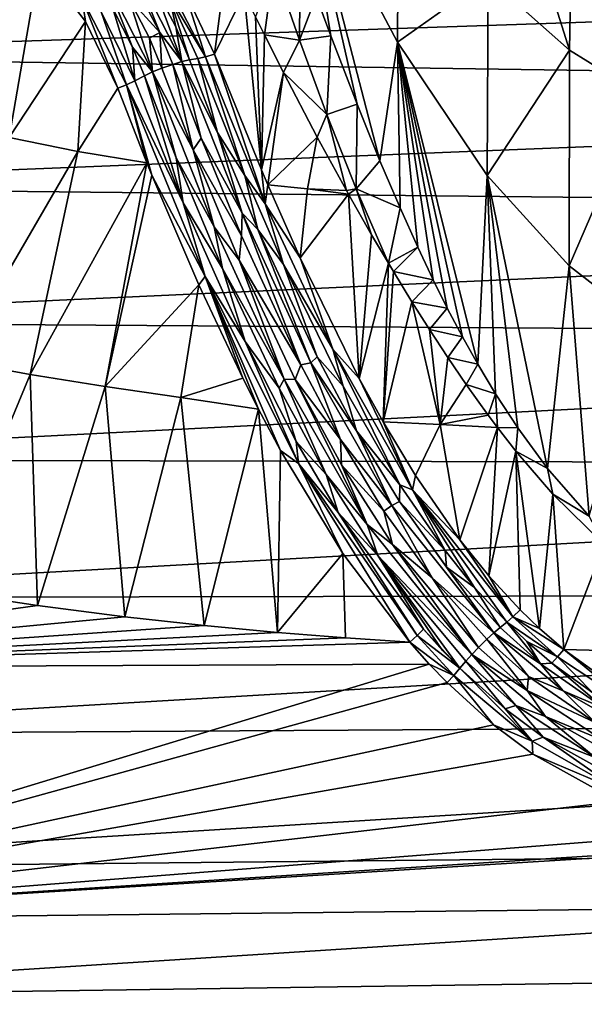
# Model space of a CAD drawing. Header units: millimetres. Extents: x -151 to 151, y -40 to 44.
# Tile 76 of 124: x 113 to 123, y -9 to 9. Entities that reach past the tile are written whole.
import ezdxf

# ---------------------------------------------------------------- set-up
doc = ezdxf.new("R2010")
doc.units = ezdxf.units.MM
doc.header["$LTSCALE"] = 45.597872
for name, color, linetype in [('100', 7, 'CONTINUOUS'), ('110', 7, 'CONTINUOUS'), ('111', 7, 'CONTINUOUS'), ('112', 7, 'CONTINUOUS'), ('129', 7, 'CONTINUOUS'), ('130', 7, 'CONTINUOUS'), ('131', 7, 'CONTINUOUS'), ('142', 7, 'CONTINUOUS'), ('181', 7, 'CONTINUOUS'), ('204', 7, 'CONTINUOUS'), ('205', 7, 'CONTINUOUS'), ('206', 7, 'CONTINUOUS'), ('224', 7, 'CONTINUOUS'), ('225', 7, 'CONTINUOUS'), ('226', 7, 'CONTINUOUS'), ('227', 7, 'CONTINUOUS'), ('27', 7, 'CONTINUOUS'), ('33', 7, 'CONTINUOUS'), ('46', 7, 'CONTINUOUS'), ('73', 7, 'CONTINUOUS'), ('74', 7, 'CONTINUOUS'), ('75', 7, 'CONTINUOUS'), ('76', 7, 'CONTINUOUS'), ('77', 7, 'CONTINUOUS'), ('78', 7, 'CONTINUOUS'), ('98', 7, 'CONTINUOUS'), ('99', 7, 'CONTINUOUS')]:
    doc.layers.add(name, color=color, linetype=linetype)

msp = doc.modelspace()

# ---------------------------------------------------------------- linework, layer by layer
at = {"layer": '100', "color": 7, "linetype": 'CONTINUOUS', "true_color": 0xa2afbf}
for points in [[(115.062, 8.541, 21.608), (114.669, 9.299, 21.781), (114.504, 9.166, 21.731), (115.062, 8.541, 21.608)], [(114.878, 8.436, 21.57), (115.062, 8.541, 21.608), (114.504, 9.166, 21.731), (114.878, 8.436, 21.57)], [(115.1, 7.892, 21.456), (115.062, 8.541, 21.608), (114.878, 8.436, 21.57), (115.1, 7.892, 21.456)], [(115.1, 7.892, 21.456), (115.3, 7.963, 21.483), (115.062, 8.541, 21.608), (115.1, 7.892, 21.456)]]:
    msp.add_3dface(points, dxfattribs=at)
at = {"layer": '110', "color": 7, "linetype": 'CONTINUOUS', "true_color": 0xa2afbf}
for points in [[(121.979, -2.932, 20.337), (121.247, -2.271, 20.447), (121.134, -2.367, 20.345), (121.979, -2.932, 20.337)], [(121.008, -2.486, 20.302), (121.763, -3.163, 20.181), (121.134, -2.367, 20.345), (121.008, -2.486, 20.302)], [(121.979, -2.932, 20.337), (121.134, -2.367, 20.345), (122.393, -3.425, 20.15), (121.979, -2.932, 20.337)], [(121.134, -2.367, 20.345), (121.763, -3.163, 20.181), (122.393, -3.425, 20.15), (121.134, -2.367, 20.345)], [(123.146, -3.743, 20.163), (121.979, -2.932, 20.337), (122.393, -3.425, 20.15), (123.146, -3.743, 20.163)], [(121.763, -3.163, 20.181), (122.971, -3.996, 19.99), (122.393, -3.425, 20.15), (121.763, -3.163, 20.181)], [(123.146, -3.743, 20.163), (122.393, -3.425, 20.15), (123.819, -4.239, 19.944), (123.146, -3.743, 20.163)], [(122.393, -3.425, 20.15), (122.971, -3.996, 19.99), (123.819, -4.239, 19.944), (122.393, -3.425, 20.15)]]:
    msp.add_3dface(points, dxfattribs=at)
at = {"layer": '111', "color": 7, "linetype": 'CONTINUOUS', "true_color": 0xa2afbf}
for points in [[(115.3, 7.963, 21.483), (115.814, 6.622, 21.23), (115.463, 8.016, 21.537), (115.3, 7.963, 21.483)], [(116.115, 6.722, 21.384), (115.602, 8.047, 21.646), (115.463, 8.016, 21.537), (116.115, 6.722, 21.384)], [(116.115, 6.722, 21.384), (115.463, 8.016, 21.537), (116.56, 5.256, 21.06), (116.115, 6.722, 21.384)], [(115.463, 8.016, 21.537), (115.814, 6.622, 21.23), (116.56, 5.256, 21.06), (115.463, 8.016, 21.537)], [(115.814, 6.622, 21.23), (116.546, 4.844, 20.974), (116.56, 5.256, 21.06), (115.814, 6.622, 21.23)], [(116.847, 4.963, 21.116), (116.115, 6.722, 21.384), (116.56, 5.256, 21.06), (116.847, 4.963, 21.116)], [(116.546, 4.844, 20.974), (117.627, 2.505, 20.75), (116.56, 5.256, 21.06), (116.546, 4.844, 20.974)], [(116.847, 4.963, 21.116), (116.56, 5.256, 21.06), (117.807, 2.539, 20.781), (116.847, 4.963, 21.116)], [(116.56, 5.256, 21.06), (117.627, 2.505, 20.75), (117.807, 2.539, 20.781), (116.56, 5.256, 21.06)], [(117.923, 2.648, 20.879), (116.847, 4.963, 21.116), (117.807, 2.539, 20.781), (117.923, 2.648, 20.879)], [(117.627, 2.505, 20.75), (118.347, 1.146, 20.652), (117.807, 2.539, 20.781), (117.627, 2.505, 20.75)], [(118.637, 1.304, 20.777), (117.923, 2.648, 20.879), (117.807, 2.539, 20.781), (118.637, 1.304, 20.777)], [(118.637, 1.304, 20.777), (117.807, 2.539, 20.781), (119.282, -0.056, 20.592), (118.637, 1.304, 20.777)], [(117.807, 2.539, 20.781), (118.347, 1.146, 20.652), (119.282, -0.056, 20.592), (117.807, 2.539, 20.781)], [(119.416, 0.019, 20.684), (118.637, 1.304, 20.777), (119.282, -0.056, 20.592), (119.416, 0.019, 20.684)], [(118.347, 1.146, 20.652), (119.136, -0.155, 20.558), (119.282, -0.056, 20.592), (118.347, 1.146, 20.652)], [(121.134, -2.367, 20.345), (119.416, 0.019, 20.684), (119.282, -0.056, 20.592), (121.134, -2.367, 20.345)], [(120.274, -1.176, 20.58), (119.416, 0.019, 20.684), (121.134, -2.367, 20.345), (120.274, -1.176, 20.58)], [(119.136, -0.155, 20.558), (120.01, -1.369, 20.448), (119.282, -0.056, 20.592), (119.136, -0.155, 20.558)], [(120.01, -1.369, 20.448), (121.134, -2.367, 20.345), (119.282, -0.056, 20.592), (120.01, -1.369, 20.448)], [(121.247, -2.271, 20.447), (120.274, -1.176, 20.58), (121.134, -2.367, 20.345), (121.247, -2.271, 20.447)], [(120.01, -1.369, 20.448), (121.008, -2.486, 20.302), (121.134, -2.367, 20.345), (120.01, -1.369, 20.448)]]:
    msp.add_3dface(points, dxfattribs=at)
at = {"layer": '112', "color": 7, "linetype": 'CONTINUOUS', "true_color": 0xa2afbf}
for points in [[(115.463, 8.016, 21.537), (114.942, 9.425, 21.967), (114.574, 9.76, 21.939), (115.463, 8.016, 21.537)], [(114.669, 9.299, 21.781), (115.062, 8.541, 21.608), (114.574, 9.76, 21.939), (114.669, 9.299, 21.781)], [(115.062, 8.541, 21.608), (115.463, 8.016, 21.537), (114.574, 9.76, 21.939), (115.062, 8.541, 21.608)], [(115.353, 8.642, 21.781), (114.942, 9.425, 21.967), (115.463, 8.016, 21.537), (115.353, 8.642, 21.781)], [(115.602, 8.047, 21.646), (115.353, 8.642, 21.781), (115.463, 8.016, 21.537), (115.602, 8.047, 21.646)], [(115.062, 8.541, 21.608), (115.3, 7.963, 21.483), (115.463, 8.016, 21.537), (115.062, 8.541, 21.608)]]:
    msp.add_3dface(points, dxfattribs=at)
at = {"layer": '129', "color": 7, "linetype": 'CONTINUOUS', "true_color": 0xa2afbf}
for points in [[(121.737, -3.415, 20.141), (120.855, -2.636, 20.288), (120.731, -2.763, 20.309), (121.737, -3.415, 20.141)], [(120.624, -2.882, 20.391), (121.532, -3.688, 20.229), (120.731, -2.763, 20.309), (120.624, -2.882, 20.391)], [(120.731, -2.763, 20.309), (121.532, -3.688, 20.229), (122.072, -3.887, 20.077), (120.731, -2.763, 20.309)], [(121.737, -3.415, 20.141), (120.731, -2.763, 20.309), (122.072, -3.887, 20.077), (121.737, -3.415, 20.141)], [(123.128, -4.323, 19.916), (121.737, -3.415, 20.141), (122.072, -3.887, 20.077), (123.128, -4.323, 19.916)], [(121.532, -3.688, 20.229), (122.971, -4.633, 19.983), (122.072, -3.887, 20.077), (121.532, -3.688, 20.229)], [(122.072, -3.887, 20.077), (122.971, -4.633, 19.983), (123.598, -4.751, 19.836), (122.072, -3.887, 20.077)], [(123.128, -4.323, 19.916), (122.072, -3.887, 20.077), (123.598, -4.751, 19.836), (123.128, -4.323, 19.916)]]:
    msp.add_3dface(points, dxfattribs=at)
at = {"layer": '130', "color": 7, "linetype": 'CONTINUOUS', "true_color": 0xa2afbf}
for points in [[(115.669, 6.41, 21.188), (115.1, 7.892, 21.456), (114.934, 7.824, 21.465), (115.669, 6.41, 21.188)], [(114.785, 7.754, 21.537), (115.36, 6.266, 21.281), (114.934, 7.824, 21.465), (114.785, 7.754, 21.537)], [(114.934, 7.824, 21.465), (115.36, 6.266, 21.281), (116.049, 5.01, 21.022), (114.934, 7.824, 21.465)], [(115.669, 6.41, 21.188), (114.934, 7.824, 21.465), (116.049, 5.01, 21.022), (115.669, 6.41, 21.188)], [(115.36, 6.266, 21.281), (116.204, 4.252, 21.031), (116.049, 5.01, 21.022), (115.36, 6.266, 21.281)], [(116.505, 4.402, 20.923), (115.669, 6.41, 21.188), (116.049, 5.01, 21.022), (116.505, 4.402, 20.923)], [(116.049, 5.01, 21.022), (116.204, 4.252, 21.031), (117.322, 2.242, 20.77), (116.049, 5.01, 21.022)], [(116.505, 4.402, 20.923), (116.049, 5.01, 21.022), (117.322, 2.242, 20.77), (116.505, 4.402, 20.923)], [(117.523, 2.237, 20.734), (116.505, 4.402, 20.923), (117.322, 2.242, 20.77), (117.523, 2.237, 20.734)], [(116.204, 4.252, 21.031), (117.232, 2.077, 20.854), (117.322, 2.242, 20.77), (116.204, 4.252, 21.031)], [(117.232, 2.077, 20.854), (118.086, 0.507, 20.75), (117.322, 2.242, 20.77), (117.232, 2.077, 20.854)], [(117.322, 2.242, 20.77), (118.086, 0.507, 20.75), (118.831, -0.402, 20.586), (117.322, 2.242, 20.77)], [(117.523, 2.237, 20.734), (117.322, 2.242, 20.77), (118.831, -0.402, 20.586), (117.523, 2.237, 20.734)], [(118.367, 0.682, 20.626), (117.523, 2.237, 20.734), (118.831, -0.402, 20.586), (118.367, 0.682, 20.626)], [(119.29, -0.762, 20.516), (118.367, 0.682, 20.626), (118.831, -0.402, 20.586), (119.29, -0.762, 20.516)], [(118.086, 0.507, 20.75), (119.023, -0.96, 20.637), (118.831, -0.402, 20.586), (118.086, 0.507, 20.75)], [(119.023, -0.96, 20.637), (120.731, -2.763, 20.309), (118.831, -0.402, 20.586), (119.023, -0.96, 20.637)], [(120.731, -2.763, 20.309), (119.29, -0.762, 20.516), (118.831, -0.402, 20.586), (120.731, -2.763, 20.309)], [(120.855, -2.636, 20.288), (119.29, -0.762, 20.516), (120.731, -2.763, 20.309), (120.855, -2.636, 20.288)], [(119.023, -0.96, 20.637), (120.624, -2.882, 20.391), (120.731, -2.763, 20.309), (119.023, -0.96, 20.637)]]:
    msp.add_3dface(points, dxfattribs=at)
at = {"layer": '131', "color": 7, "linetype": 'CONTINUOUS', "true_color": 0xa2afbf}
for points in [[(114.212, 8.975, 21.786), (114.571, 8.275, 21.64), (114.092, 9.487, 21.818), (114.212, 8.975, 21.786)], [(114.571, 8.275, 21.64), (114.934, 7.824, 21.465), (114.092, 9.487, 21.818), (114.571, 8.275, 21.64)], [(114.934, 7.824, 21.465), (114.504, 9.166, 21.731), (114.092, 9.487, 21.818), (114.934, 7.824, 21.465)], [(114.878, 8.436, 21.57), (114.504, 9.166, 21.731), (114.934, 7.824, 21.465), (114.878, 8.436, 21.57)], [(115.1, 7.892, 21.456), (114.878, 8.436, 21.57), (114.934, 7.824, 21.465), (115.1, 7.892, 21.456)], [(114.571, 8.275, 21.64), (114.785, 7.754, 21.537), (114.934, 7.824, 21.465), (114.571, 8.275, 21.64)]]:
    msp.add_3dface(points, dxfattribs=at)
at = {"layer": '142', "color": 7, "linetype": 'CONTINUOUS', "true_color": 0xa2afbf}
for points in [[(121.827, -4.339, 20.334), (120.516, -3.011, 20.52), (120.405, -3.141, 20.605), (121.827, -4.339, 20.334)], [(121.338, -3.751, 20.368), (120.516, -3.011, 20.52), (121.827, -4.339, 20.334), (121.338, -3.751, 20.368)], [(120.282, -3.271, 20.621), (121.127, -4.037, 20.455), (120.405, -3.141, 20.605), (120.282, -3.271, 20.621)], [(120.405, -3.141, 20.605), (121.127, -4.037, 20.455), (121.827, -4.339, 20.334), (120.405, -3.141, 20.605)], [(122.029, -4.265, 20.241), (121.338, -3.751, 20.368), (121.827, -4.339, 20.334), (122.029, -4.265, 20.241)], [(121.127, -4.037, 20.455), (121.839, -4.571, 20.317), (121.827, -4.339, 20.334), (121.127, -4.037, 20.455)], [(122.029, -4.265, 20.241), (121.827, -4.339, 20.334), (123.44, -5.252, 20.059), (122.029, -4.265, 20.241)], [(123.526, -5.093, 19.992), (122.029, -4.265, 20.241), (123.44, -5.252, 20.059), (123.526, -5.093, 19.992)], [(121.827, -4.339, 20.334), (121.839, -4.571, 20.317), (123.44, -5.252, 20.059), (121.827, -4.339, 20.334)], [(121.839, -4.571, 20.317), (123.389, -5.433, 20.047), (123.44, -5.252, 20.059), (121.839, -4.571, 20.317)]]:
    msp.add_3dface(points, dxfattribs=at)
at = {"layer": '181', "color": 7, "linetype": 'CONTINUOUS', "true_color": 0xa2afbf}
for points in [[(117.604, 8.4, 22.028), (117.615, 10.002, 22.064), (117.137, 9.746, 22.352), (117.604, 8.4, 22.028)], [(117.903, 9.205, 21.891), (117.615, 10.002, 22.064), (117.604, 8.4, 22.028), (117.903, 9.205, 21.891)], [(116.805, 8.825, 22.209), (116.966, 8.498, 22.123), (117.137, 9.746, 22.352), (116.805, 8.825, 22.209)], [(116.966, 8.498, 22.123), (117.604, 8.4, 22.028), (117.137, 9.746, 22.352), (116.966, 8.498, 22.123)], [(118.17, 8.484, 21.751), (117.903, 9.205, 21.891), (117.604, 8.4, 22.028), (118.17, 8.484, 21.751)], [(116.966, 8.498, 22.123), (117.31, 7.815, 21.954), (117.604, 8.4, 22.028), (116.966, 8.498, 22.123)], [(118.099, 7.05, 21.75), (118.17, 8.484, 21.751), (117.604, 8.4, 22.028), (118.099, 7.05, 21.75)], [(118.648, 7.239, 21.543), (118.17, 8.484, 21.751), (118.099, 7.05, 21.75), (118.648, 7.239, 21.543)], [(117.31, 7.815, 21.954), (118.099, 7.05, 21.75), (117.604, 8.4, 22.028), (117.31, 7.815, 21.954)], [(117.31, 7.815, 21.954), (117.924, 6.638, 21.697), (118.099, 7.05, 21.75), (117.31, 7.815, 21.954)], [(118.631, 5.701, 21.514), (118.648, 7.239, 21.543), (118.099, 7.05, 21.75), (118.631, 5.701, 21.514)], [(119.064, 6.209, 21.4), (118.648, 7.239, 21.543), (118.631, 5.701, 21.514), (119.064, 6.209, 21.4)], [(117.924, 6.638, 21.697), (118.455, 5.668, 21.517), (118.099, 7.05, 21.75), (117.924, 6.638, 21.697)], [(118.455, 5.668, 21.517), (118.631, 5.701, 21.514), (118.099, 7.05, 21.75), (118.455, 5.668, 21.517)], [(119.429, 5.355, 21.297), (119.064, 6.209, 21.4), (118.631, 5.701, 21.514), (119.429, 5.355, 21.297)], [(118.455, 5.668, 21.517), (118.492, 5.601, 21.505), (118.631, 5.701, 21.514), (118.455, 5.668, 21.517)], [(118.492, 5.601, 21.505), (118.913, 4.866, 21.388), (118.631, 5.701, 21.514), (118.492, 5.601, 21.505)], [(118.913, 4.866, 21.388), (119.218, 4.349, 21.314), (118.631, 5.701, 21.514), (118.913, 4.866, 21.388)], [(119.218, 4.349, 21.314), (119.429, 5.355, 21.297), (118.631, 5.701, 21.514), (119.218, 4.349, 21.314)], [(119.218, 4.349, 21.314), (119.75, 4.639, 21.223), (119.429, 5.355, 21.297), (119.218, 4.349, 21.314)], [(119.218, 4.349, 21.314), (119.309, 4.197, 21.293), (119.75, 4.639, 21.223), (119.218, 4.349, 21.314)], [(119.309, 4.197, 21.293), (120.029, 4.05, 21.167), (119.75, 4.639, 21.223), (119.309, 4.197, 21.293)], [(119.309, 4.197, 21.293), (119.646, 3.647, 21.224), (120.029, 4.05, 21.167), (119.309, 4.197, 21.293)], [(119.646, 3.647, 21.224), (120.287, 3.532, 21.122), (120.029, 4.05, 21.167), (119.646, 3.647, 21.224)], [(119.646, 3.647, 21.224), (119.964, 3.144, 21.166), (120.287, 3.532, 21.122), (119.646, 3.647, 21.224)], [(119.964, 3.144, 21.166), (120.562, 3.013, 21.079), (120.287, 3.532, 21.122), (119.964, 3.144, 21.166)], [(119.964, 3.144, 21.166), (120.298, 2.635, 21.112), (120.562, 3.013, 21.079), (119.964, 3.144, 21.166)], [(120.298, 2.635, 21.112), (120.842, 2.513, 21.04), (120.562, 3.013, 21.079), (120.298, 2.635, 21.112)], [(120.298, 2.635, 21.112), (120.633, 2.143, 21.063), (120.842, 2.513, 21.04), (120.298, 2.635, 21.112)], [(120.633, 2.143, 21.063), (121.163, 1.978, 20.999), (120.842, 2.513, 21.04), (120.633, 2.143, 21.063)], [(120.633, 2.143, 21.063), (121.031, 1.589, 21.011), (121.163, 1.978, 20.999), (120.633, 2.143, 21.063)], [(121.031, 1.589, 21.011), (121.201, 1.361, 20.99), (121.163, 1.978, 20.999), (121.031, 1.589, 21.011)], [(121.201, 1.361, 20.99), (121.569, 1.357, 20.952), (121.163, 1.978, 20.999), (121.201, 1.361, 20.99)], [(121.201, 1.361, 20.99), (121.535, 0.934, 20.952), (121.569, 1.357, 20.952), (121.201, 1.361, 20.99)], [(121.535, 0.934, 20.952), (122.11, 0.619, 20.895), (121.569, 1.357, 20.952), (121.535, 0.934, 20.952)], [(121.535, 0.934, 20.952), (122.206, 0.149, 20.881), (122.11, 0.619, 20.895), (121.535, 0.934, 20.952)], [(122.206, 0.149, 20.881), (122.867, -0.245, 20.82), (122.11, 0.619, 20.895), (122.206, 0.149, 20.881)], [(122.206, 0.149, 20.881), (123.14, -0.764, 20.789), (122.867, -0.245, 20.82), (122.206, 0.149, 20.881)]]:
    msp.add_3dface(points, dxfattribs=at)
at = {"layer": '204', "color": 7, "linetype": 'CONTINUOUS', "true_color": 0xa2afbf}
for points in [[(120.516, -3.011, 20.52), (119.853, -2.303, 20.637), (119.739, -2.417, 20.724), (120.516, -3.011, 20.52)], [(120.516, -3.011, 20.52), (120.2, -2.687, 20.577), (119.853, -2.303, 20.637), (120.516, -3.011, 20.52)], [(119.604, -2.539, 20.748), (120.405, -3.141, 20.605), (119.739, -2.417, 20.724), (119.604, -2.539, 20.748)], [(120.405, -3.141, 20.605), (120.516, -3.011, 20.52), (119.739, -2.417, 20.724), (120.405, -3.141, 20.605)], [(119.604, -2.539, 20.748), (119.959, -2.936, 20.683), (120.405, -3.141, 20.605), (119.604, -2.539, 20.748)], [(119.959, -2.936, 20.683), (120.282, -3.271, 20.621), (120.405, -3.141, 20.605), (119.959, -2.936, 20.683)]]:
    msp.add_3dface(points, dxfattribs=at)
at = {"layer": '205', "color": 7, "linetype": 'CONTINUOUS', "true_color": 0xa2afbf}
for points in [[(114.299, 7.532, 21.747), (114.83, 6.175, 21.531), (114.459, 7.592, 21.738), (114.299, 7.532, 21.747)], [(115.491, 5.445, 21.319), (114.612, 7.661, 21.665), (114.459, 7.592, 21.738), (115.491, 5.445, 21.319)], [(114.83, 6.175, 21.531), (114.92, 5.952, 21.5), (114.459, 7.592, 21.738), (114.83, 6.175, 21.531)], [(114.459, 7.592, 21.738), (114.92, 5.952, 21.5), (115.891, 4.107, 21.265), (114.459, 7.592, 21.738)], [(115.891, 4.107, 21.265), (115.491, 5.445, 21.319), (114.459, 7.592, 21.738), (115.891, 4.107, 21.265)], [(114.92, 5.952, 21.5), (115.774, 3.954, 21.28), (115.891, 4.107, 21.265), (114.92, 5.952, 21.5)], [(116.615, 2.924, 21.071), (115.491, 5.445, 21.319), (115.891, 4.107, 21.265), (116.615, 2.924, 21.071)], [(115.774, 3.954, 21.28), (116.574, 2.259, 21.153), (115.891, 4.107, 21.265), (115.774, 3.954, 21.28)], [(116.574, 2.259, 21.153), (116.858, 1.698, 21.117), (115.891, 4.107, 21.265), (116.574, 2.259, 21.153)], [(116.858, 1.698, 21.117), (117.259, 0.947, 21.07), (115.891, 4.107, 21.265), (116.858, 1.698, 21.117)], [(115.891, 4.107, 21.265), (117.259, 0.947, 21.07), (117.586, 0.711, 21.02), (115.891, 4.107, 21.265)], [(116.615, 2.924, 21.071), (115.891, 4.107, 21.265), (117.586, 0.711, 21.02), (116.615, 2.924, 21.071)], [(117.544, 1.11, 20.947), (116.615, 2.924, 21.071), (117.586, 0.711, 21.02), (117.544, 1.11, 20.947)], [(118.304, -0.184, 20.859), (117.544, 1.11, 20.947), (117.586, 0.711, 21.02), (118.304, -0.184, 20.859)], [(117.259, 0.947, 21.07), (118.389, -0.925, 20.936), (117.586, 0.711, 21.02), (117.259, 0.947, 21.07)], [(118.389, -0.925, 20.936), (119.604, -2.539, 20.748), (117.586, 0.711, 21.02), (118.389, -0.925, 20.936)], [(119.604, -2.539, 20.748), (119.739, -2.417, 20.724), (117.586, 0.711, 21.02), (119.604, -2.539, 20.748)], [(119.739, -2.417, 20.724), (118.304, -0.184, 20.859), (117.586, 0.711, 21.02), (119.739, -2.417, 20.724)], [(119.853, -2.303, 20.637), (118.304, -0.184, 20.859), (119.739, -2.417, 20.724), (119.853, -2.303, 20.637)]]:
    msp.add_3dface(points, dxfattribs=at)
at = {"layer": '206', "color": 7, "linetype": 'CONTINUOUS', "true_color": 0xa2afbf}
for points in [[(112.878, 9.834, 22.18), (113.713, 8.74, 21.975), (113.652, 9.161, 22.042), (112.878, 9.834, 22.18)], [(113.713, 8.74, 21.975), (114.299, 7.532, 21.747), (113.652, 9.161, 22.042), (113.713, 8.74, 21.975)], [(114.299, 7.532, 21.747), (114.459, 7.592, 21.738), (113.652, 9.161, 22.042), (114.299, 7.532, 21.747)], [(114.459, 7.592, 21.738), (114.001, 8.92, 21.918), (113.652, 9.161, 22.042), (114.459, 7.592, 21.738)], [(114.612, 7.661, 21.665), (114.001, 8.92, 21.918), (114.459, 7.592, 21.738), (114.612, 7.661, 21.665)]]:
    msp.add_3dface(points, dxfattribs=at)
at = {"layer": '224', "color": 7, "linetype": 'CONTINUOUS', "true_color": 0xa2afbf}
for points in [[(115.509, 9.318, 22.27), (114.972, 9.883, 22.369), (115.897, 8.097, 21.926), (115.509, 9.318, 22.27)], [(114.972, 9.883, 22.369), (115.233, 9.211, 22.092), (115.897, 8.097, 21.926), (114.972, 9.883, 22.369)], [(116.059, 8.145, 21.98), (115.509, 9.318, 22.27), (115.897, 8.097, 21.926), (116.059, 8.145, 21.98)], [(115.233, 9.211, 22.092), (115.758, 8.07, 21.819), (115.897, 8.097, 21.926), (115.233, 9.211, 22.092)]]:
    msp.add_3dface(points, dxfattribs=at)
at = {"layer": '225', "color": 7, "linetype": 'CONTINUOUS', "true_color": 0xa2afbf}
for points in [[(115.758, 8.07, 21.819), (116.609, 5.946, 21.415), (115.897, 8.097, 21.926), (115.758, 8.07, 21.819)], [(116.059, 8.145, 21.98), (115.897, 8.097, 21.926), (116.98, 5.426, 21.427), (116.059, 8.145, 21.98)], [(115.897, 8.097, 21.926), (116.609, 5.946, 21.415), (116.98, 5.426, 21.427), (115.897, 8.097, 21.926)], [(116.909, 6.044, 21.561), (116.059, 8.145, 21.98), (116.98, 5.426, 21.427), (116.909, 6.044, 21.561)], [(116.609, 5.946, 21.415), (117.313, 4.328, 21.195), (116.98, 5.426, 21.427), (116.609, 5.946, 21.415)], [(117.024, 5.775, 21.517), (116.909, 6.044, 21.561), (116.98, 5.426, 21.427), (117.024, 5.775, 21.517)], [(117.612, 4.444, 21.331), (117.024, 5.775, 21.517), (116.98, 5.426, 21.427), (117.612, 4.444, 21.331)], [(118.21, 2.784, 21.128), (117.612, 4.444, 21.331), (116.98, 5.426, 21.427), (118.21, 2.784, 21.128)], [(117.313, 4.328, 21.195), (118.21, 2.784, 21.128), (116.98, 5.426, 21.427), (117.313, 4.328, 21.195)], [(117.313, 4.328, 21.195), (118.393, 2.113, 20.987), (118.21, 2.784, 21.128), (117.313, 4.328, 21.195)], [(118.686, 2.256, 21.114), (117.612, 4.444, 21.331), (118.21, 2.784, 21.128), (118.686, 2.256, 21.114)], [(119.657, 0.233, 20.931), (118.686, 2.256, 21.114), (118.21, 2.784, 21.128), (119.657, 0.233, 20.931)], [(118.393, 2.113, 20.987), (119.425, 0.321, 20.853), (118.21, 2.784, 21.128), (118.393, 2.113, 20.987)], [(119.425, 0.321, 20.853), (119.657, 0.233, 20.931), (118.21, 2.784, 21.128), (119.425, 0.321, 20.853)], [(119.12, 1.467, 21.052), (118.686, 2.256, 21.114), (119.657, 0.233, 20.931), (119.12, 1.467, 21.052)], [(119.707, 0.49, 20.978), (119.12, 1.467, 21.052), (119.657, 0.233, 20.931), (119.707, 0.49, 20.978)], [(120.516, -0.679, 20.882), (119.707, 0.49, 20.978), (119.657, 0.233, 20.931), (120.516, -0.679, 20.882)], [(119.425, 0.321, 20.853), (120.247, -0.872, 20.752), (119.657, 0.233, 20.931), (119.425, 0.321, 20.853)], [(121.48, -2.075, 20.7), (120.516, -0.679, 20.882), (119.657, 0.233, 20.931), (121.48, -2.075, 20.7)], [(120.784, -1.543, 20.68), (121.366, -2.176, 20.597), (119.657, 0.233, 20.931), (120.784, -1.543, 20.68)], [(121.366, -2.176, 20.597), (121.48, -2.075, 20.7), (119.657, 0.233, 20.931), (121.366, -2.176, 20.597)], [(120.247, -0.872, 20.752), (120.784, -1.543, 20.68), (119.657, 0.233, 20.931), (120.247, -0.872, 20.752)], [(121.042, -1.335, 20.817), (120.516, -0.679, 20.882), (121.48, -2.075, 20.7), (121.042, -1.335, 20.817)], [(121.609, -1.951, 20.742), (121.042, -1.335, 20.817), (121.48, -2.075, 20.7), (121.609, -1.951, 20.742)]]:
    msp.add_3dface(points, dxfattribs=at)
at = {"layer": '226', "color": 7, "linetype": 'CONTINUOUS', "true_color": 0xa2afbf}
for points in [[(121.965, -2.292, 20.694), (121.609, -1.951, 20.742), (121.48, -2.075, 20.7), (121.965, -2.292, 20.694)], [(121.48, -2.075, 20.7), (121.366, -2.176, 20.597), (122.288, -2.807, 20.584), (121.48, -2.075, 20.7)], [(122.403, -2.669, 20.633), (121.965, -2.292, 20.694), (121.48, -2.075, 20.7), (122.403, -2.669, 20.633)], [(122.403, -2.669, 20.633), (121.48, -2.075, 20.7), (122.288, -2.807, 20.584), (122.403, -2.669, 20.633)], [(121.366, -2.176, 20.597), (121.733, -2.528, 20.542), (122.288, -2.807, 20.584), (121.366, -2.176, 20.597)], [(121.733, -2.528, 20.542), (122.186, -2.917, 20.474), (122.288, -2.807, 20.584), (121.733, -2.528, 20.542)]]:
    msp.add_3dface(points, dxfattribs=at)
at = {"layer": '227', "color": 7, "linetype": 'CONTINUOUS', "true_color": 0xa2afbf}
for points in [[(122.403, -2.669, 20.633), (122.288, -2.807, 20.584), (123.718, -3.747, 20.382), (122.403, -2.669, 20.633)], [(123.123, -3.193, 20.533), (122.403, -2.669, 20.633), (123.718, -3.747, 20.382), (123.123, -3.193, 20.533)], [(122.186, -2.917, 20.474), (122.933, -3.457, 20.362), (122.288, -2.807, 20.584), (122.186, -2.917, 20.474)], [(122.288, -2.807, 20.584), (122.933, -3.457, 20.362), (123.718, -3.747, 20.382), (122.288, -2.807, 20.584)]]:
    msp.add_3dface(points, dxfattribs=at)
at = {"layer": '27', "color": 7, "linetype": 'CONTINUOUS', "true_color": 0xa2afbf}
for points in [[(104.65, 10.384, -18.74), (148.132, 9.588, -17.446), (104.65, 8.117, -19.828), (104.65, 10.384, -18.74)], [(148.132, 9.588, -17.446), (148.132, 7.483, -18.446), (104.65, 8.117, -19.828), (148.132, 9.588, -17.446)], [(104.65, 8.117, -19.828), (148.132, 7.483, -18.446), (104.65, 5.739, -20.642), (104.65, 8.117, -19.828)], [(148.132, 7.483, -18.446), (148.132, 5.276, -19.195), (104.65, 5.739, -20.642), (148.132, 7.483, -18.446)], [(104.65, 5.739, -20.642), (148.132, 5.276, -19.195), (104.65, 3.282, -21.172), (104.65, 5.739, -20.642)], [(148.132, 5.276, -19.195), (148.132, 2.997, -19.68), (104.65, 3.282, -21.172), (148.132, 5.276, -19.195)], [(104.65, 3.282, -21.172), (148.132, 2.997, -19.68), (104.65, 0.779, -21.411), (104.65, 3.282, -21.172)], [(148.132, 2.997, -19.68), (148.132, 0.678, -19.895), (104.65, 0.779, -21.411), (148.132, 2.997, -19.68)], [(104.65, 0.779, -21.411), (148.132, 0.678, -19.895), (104.65, -1.734, -21.355), (104.65, 0.779, -21.411)], [(148.132, 0.678, -19.895), (148.132, -1.651, -19.838), (104.65, -1.734, -21.355), (148.132, 0.678, -19.895)], [(112.841, -1.872, 21.056), (111.075, -1.602, 21.14), (104.65, -3.006, 21.213), (112.841, -1.872, 21.056)], [(148.132, -1.651, -19.838), (148.132, -3.958, -19.509), (104.65, -4.223, -21.005), (148.132, -1.651, -19.838)], [(104.65, -1.734, -21.355), (148.132, -1.651, -19.838), (104.65, -4.223, -21.005), (104.65, -1.734, -21.355)], [(114.427, -2.077, 20.981), (112.841, -1.872, 21.056), (104.65, -3.006, 21.213), (114.427, -2.077, 20.981)], [(115.871, -2.237, 20.914), (114.427, -2.077, 20.981), (104.65, -3.006, 21.213), (115.871, -2.237, 20.914)], [(117.2, -2.362, 20.853), (115.871, -2.237, 20.914), (104.65, -3.006, 21.213), (117.2, -2.362, 20.853)], [(118.439, -2.461, 20.798), (117.2, -2.362, 20.853), (104.65, -3.006, 21.213), (118.439, -2.461, 20.798)], [(119.604, -2.539, 20.748), (118.439, -2.461, 20.798), (104.65, -3.006, 21.213), (119.604, -2.539, 20.748)], [(119.959, -2.936, 20.683), (119.604, -2.539, 20.748), (104.65, -3.006, 21.213), (119.959, -2.936, 20.683)], [(122.403, -2.669, 20.633), (123.123, -3.193, 20.533), (123.785, -2.705, 20.58), (122.403, -2.669, 20.633)], [(120.282, -3.271, 20.621), (119.959, -2.936, 20.683), (104.65, -7.594, 20.034), (120.282, -3.271, 20.621)], [(104.65, -7.594, 20.034), (119.959, -2.936, 20.683), (104.65, -3.006, 21.213), (104.65, -7.594, 20.034)], [(121.127, -4.037, 20.455), (120.282, -3.271, 20.621), (104.65, -7.594, 20.034), (121.127, -4.037, 20.455)], [(148.132, -3.958, -19.509), (148.132, -6.209, -18.913), (104.65, -6.654, -20.365), (148.132, -3.958, -19.509)], [(104.65, -4.223, -21.005), (148.132, -3.958, -19.509), (104.65, -6.654, -20.365), (104.65, -4.223, -21.005)], [(121.839, -4.571, 20.317), (121.127, -4.037, 20.455), (104.65, -7.594, 20.034), (121.839, -4.571, 20.317)], [(123.389, -5.433, 20.047), (121.839, -4.571, 20.317), (104.65, -7.594, 20.034), (123.389, -5.433, 20.047)], [(148.132, -4.9, 19.294), (127.068, -6.156, 19.703), (104.65, -7.594, 20.034), (148.132, -4.9, 19.294)], [(148.132, -7.121, 18.589), (148.132, -4.9, 19.294), (104.65, -7.594, 20.034), (148.132, -7.121, 18.589)], [(125.139, -5.989, 19.825), (123.389, -5.433, 20.047), (104.65, -7.594, 20.034), (125.139, -5.989, 19.825)], [(127.068, -6.156, 19.703), (125.139, -5.989, 19.825), (104.65, -7.594, 20.034), (127.068, -6.156, 19.703)], [(148.132, -6.209, -18.913), (148.132, -8.376, -18.059), (104.65, -8.994, -19.446), (148.132, -6.209, -18.913)], [(104.65, -6.654, -20.365), (148.132, -6.209, -18.913), (104.65, -8.994, -19.446), (104.65, -6.654, -20.365)], [(148.132, -9.244, 17.63), (148.132, -7.121, 18.589), (104.65, -11.811, 17.876), (148.132, -9.244, 17.63)], [(104.65, -11.811, 17.876), (148.132, -7.121, 18.589), (104.65, -7.594, 20.034), (104.65, -11.811, 17.876)], [(148.132, -8.376, -18.059), (148.132, -10.428, -16.957), (104.65, -11.21, -18.259), (148.132, -8.376, -18.059)], [(104.65, -8.994, -19.446), (148.132, -8.376, -18.059), (104.65, -11.21, -18.259), (104.65, -8.994, -19.446)]]:
    msp.add_3dface(points, dxfattribs=at)
at = {"layer": '33', "color": 7, "linetype": 'CONTINUOUS', "true_color": 0xa2afbf}
for points in [[(112.878, 9.834, 22.18), (111.861, 10.704, 22.306), (111.092, 6.908, 21.472), (112.878, 9.834, 22.18)], [(115.509, 9.318, 22.27), (116.059, 8.145, 21.98), (116.286, 9.908, 22.52), (115.509, 9.318, 22.27)], [(116.286, 9.908, 22.52), (116.059, 8.145, 21.98), (116.595, 9.257, 22.329), (116.286, 9.908, 22.52)], [(112.327, 6.632, 21.501), (112.878, 9.834, 22.18), (111.092, 6.908, 21.472), (112.327, 6.632, 21.501)], [(113.713, 8.74, 21.975), (112.878, 9.834, 22.18), (112.327, 6.632, 21.501), (113.713, 8.74, 21.975)], [(116.595, 9.257, 22.329), (116.059, 8.145, 21.98), (116.909, 6.044, 21.561), (116.595, 9.257, 22.329)], [(116.805, 8.825, 22.209), (116.595, 9.257, 22.329), (116.909, 6.044, 21.561), (116.805, 8.825, 22.209)], [(116.966, 8.498, 22.123), (116.805, 8.825, 22.209), (116.909, 6.044, 21.561), (116.966, 8.498, 22.123)], [(113.577, 6.38, 21.519), (113.713, 8.74, 21.975), (112.327, 6.632, 21.501), (113.577, 6.38, 21.519)], [(114.299, 7.532, 21.747), (113.713, 8.74, 21.975), (113.577, 6.38, 21.519), (114.299, 7.532, 21.747)], [(117.31, 7.815, 21.954), (116.966, 8.498, 22.123), (116.909, 6.044, 21.561), (117.31, 7.815, 21.954)], [(117.024, 5.775, 21.517), (117.31, 7.815, 21.954), (116.909, 6.044, 21.561), (117.024, 5.775, 21.517)], [(117.924, 6.638, 21.697), (117.31, 7.815, 21.954), (117.024, 5.775, 21.517), (117.924, 6.638, 21.697)], [(114.83, 6.175, 21.531), (114.299, 7.532, 21.747), (113.577, 6.38, 21.519), (114.83, 6.175, 21.531)], [(113.577, 6.38, 21.519), (112.327, 6.632, 21.501), (111.365, 2.573, 21.234), (113.577, 6.38, 21.519)], [(117.748, 5.701, 21.515), (117.924, 6.638, 21.697), (117.024, 5.775, 21.517), (117.748, 5.701, 21.515)], [(118.455, 5.668, 21.517), (117.924, 6.638, 21.697), (117.748, 5.701, 21.515), (118.455, 5.668, 21.517)], [(112.711, 2.328, 21.213), (113.577, 6.38, 21.519), (111.365, 2.573, 21.234), (112.711, 2.328, 21.213)], [(114.83, 6.175, 21.531), (113.577, 6.38, 21.519), (112.711, 2.328, 21.213), (114.83, 6.175, 21.531)], [(114.072, 2.107, 21.186), (114.83, 6.175, 21.531), (112.711, 2.328, 21.213), (114.072, 2.107, 21.186)], [(114.92, 5.952, 21.5), (114.83, 6.175, 21.531), (114.072, 2.107, 21.186), (114.92, 5.952, 21.5)], [(115.774, 3.954, 21.28), (114.92, 5.952, 21.5), (114.072, 2.107, 21.186), (115.774, 3.954, 21.28)], [(117.748, 5.701, 21.515), (117.024, 5.775, 21.517), (117.612, 4.444, 21.331), (117.748, 5.701, 21.515)], [(118.492, 5.601, 21.505), (117.748, 5.701, 21.515), (117.612, 4.444, 21.331), (118.492, 5.601, 21.505)], [(118.492, 5.601, 21.505), (117.612, 4.444, 21.331), (118.686, 2.256, 21.114), (118.492, 5.601, 21.505)], [(118.492, 5.601, 21.505), (118.455, 5.668, 21.517), (117.748, 5.701, 21.515), (118.492, 5.601, 21.505)], [(118.913, 4.866, 21.388), (118.492, 5.601, 21.505), (118.686, 2.256, 21.114), (118.913, 4.866, 21.388)], [(119.218, 4.349, 21.314), (118.913, 4.866, 21.388), (118.686, 2.256, 21.114), (119.218, 4.349, 21.314)], [(119.12, 1.467, 21.052), (119.218, 4.349, 21.314), (118.686, 2.256, 21.114), (119.12, 1.467, 21.052)], [(119.218, 4.349, 21.314), (119.12, 1.467, 21.052), (119.309, 4.197, 21.293), (119.218, 4.349, 21.314)], [(119.309, 4.197, 21.293), (119.12, 1.467, 21.052), (119.646, 3.647, 21.224), (119.309, 4.197, 21.293)], [(115.449, 1.911, 21.155), (115.774, 3.954, 21.28), (114.072, 2.107, 21.186), (115.449, 1.911, 21.155)], [(116.574, 2.259, 21.153), (115.774, 3.954, 21.28), (115.449, 1.911, 21.155), (116.574, 2.259, 21.153)], [(119.12, 1.467, 21.052), (120.158, 1.42, 21.022), (119.646, 3.647, 21.224), (119.12, 1.467, 21.052)], [(119.646, 3.647, 21.224), (120.158, 1.42, 21.022), (119.964, 3.144, 21.166), (119.646, 3.647, 21.224)], [(119.964, 3.144, 21.166), (120.158, 1.42, 21.022), (120.298, 2.635, 21.112), (119.964, 3.144, 21.166)], [(111.075, -1.602, 21.14), (112.711, 2.328, 21.213), (111.365, 2.573, 21.234), (111.075, -1.602, 21.14)], [(120.298, 2.635, 21.112), (120.158, 1.42, 21.022), (120.633, 2.143, 21.063), (120.298, 2.635, 21.112)], [(111.075, -1.602, 21.14), (112.841, -1.872, 21.056), (112.711, 2.328, 21.213), (111.075, -1.602, 21.14)], [(112.841, -1.872, 21.056), (114.072, 2.107, 21.186), (112.711, 2.328, 21.213), (112.841, -1.872, 21.056)], [(116.858, 1.698, 21.117), (116.574, 2.259, 21.153), (115.449, 1.911, 21.155), (116.858, 1.698, 21.117)], [(112.841, -1.872, 21.056), (114.427, -2.077, 20.981), (114.072, 2.107, 21.186), (112.841, -1.872, 21.056)], [(114.427, -2.077, 20.981), (115.449, 1.911, 21.155), (114.072, 2.107, 21.186), (114.427, -2.077, 20.981)], [(120.633, 2.143, 21.063), (120.158, 1.42, 21.022), (121.031, 1.589, 21.011), (120.633, 2.143, 21.063)], [(114.427, -2.077, 20.981), (115.871, -2.237, 20.914), (115.449, 1.911, 21.155), (114.427, -2.077, 20.981)], [(115.871, -2.237, 20.914), (116.858, 1.698, 21.117), (115.449, 1.911, 21.155), (115.871, -2.237, 20.914)], [(115.871, -2.237, 20.914), (117.2, -2.362, 20.853), (116.858, 1.698, 21.117), (115.871, -2.237, 20.914)], [(116.858, 1.698, 21.117), (117.2, -2.362, 20.853), (117.259, 0.947, 21.07), (116.858, 1.698, 21.117)], [(119.12, 1.467, 21.052), (119.707, 0.49, 20.978), (120.158, 1.42, 21.022), (119.12, 1.467, 21.052)], [(120.158, 1.42, 21.022), (121.201, 1.361, 20.99), (121.031, 1.589, 21.011), (120.158, 1.42, 21.022)], [(119.707, 0.49, 20.978), (120.516, -0.679, 20.882), (120.158, 1.42, 21.022), (119.707, 0.49, 20.978)], [(120.158, 1.42, 21.022), (120.516, -0.679, 20.882), (121.201, 1.361, 20.99), (120.158, 1.42, 21.022)], [(120.516, -0.679, 20.882), (121.042, -1.335, 20.817), (121.201, 1.361, 20.99), (120.516, -0.679, 20.882)], [(121.201, 1.361, 20.99), (121.042, -1.335, 20.817), (121.535, 0.934, 20.952), (121.201, 1.361, 20.99)], [(117.259, 0.947, 21.07), (117.2, -2.362, 20.853), (118.389, -0.925, 20.936), (117.259, 0.947, 21.07)], [(121.042, -1.335, 20.817), (121.609, -1.951, 20.742), (121.535, 0.934, 20.952), (121.042, -1.335, 20.817)], [(121.609, -1.951, 20.742), (121.965, -2.292, 20.694), (121.535, 0.934, 20.952), (121.609, -1.951, 20.742)], [(121.535, 0.934, 20.952), (121.965, -2.292, 20.694), (122.206, 0.149, 20.881), (121.535, 0.934, 20.952)], [(121.965, -2.292, 20.694), (122.403, -2.669, 20.633), (122.206, 0.149, 20.881), (121.965, -2.292, 20.694)], [(122.206, 0.149, 20.881), (122.403, -2.669, 20.633), (123.14, -0.764, 20.789), (122.206, 0.149, 20.881)], [(122.403, -2.669, 20.633), (123.785, -2.705, 20.58), (123.14, -0.764, 20.789), (122.403, -2.669, 20.633)], [(117.2, -2.362, 20.853), (118.439, -2.461, 20.798), (118.389, -0.925, 20.936), (117.2, -2.362, 20.853)], [(118.439, -2.461, 20.798), (119.604, -2.539, 20.748), (118.389, -0.925, 20.936), (118.439, -2.461, 20.798)]]:
    msp.add_3dface(points, dxfattribs=at)
at = {"layer": '46', "color": 7, "linetype": 'CONTINUOUS', "true_color": 0xa2afbf}
for points in [[(121.028, 9.535, 19.373), (122.507, 8.219, 19.129), (121.107, 12.665, 17.642), (121.028, 9.535, 19.373)], [(121.107, 12.665, 17.642), (122.507, 8.219, 19.129), (122.57, 11.704, 17.233), (121.107, 12.665, 17.642)], [(118.648, 7.239, 21.543), (119.064, 6.209, 21.4), (117.656, 11.634, 21.798), (118.648, 7.239, 21.543)], [(117.656, 11.634, 21.798), (119.064, 6.209, 21.4), (119.381, 8.364, 20.892), (117.656, 11.634, 21.798)], [(118.17, 8.484, 21.751), (118.648, 7.239, 21.543), (117.656, 11.634, 21.798), (118.17, 8.484, 21.751)], [(117.903, 9.205, 21.891), (118.17, 8.484, 21.751), (117.656, 11.634, 21.798), (117.903, 9.205, 21.891)], [(117.656, 11.634, 21.798), (119.381, 8.364, 20.892), (119.399, 11.531, 19.922), (117.656, 11.634, 21.798)], [(122.507, 8.219, 19.129), (123.841, 7.396, 19.013), (122.57, 11.704, 17.233), (122.507, 8.219, 19.129)], [(122.57, 11.704, 17.233), (123.841, 7.396, 19.013), (123.887, 11.122, 17.019), (122.57, 11.704, 17.233)], [(119.399, 11.531, 19.922), (119.381, 8.364, 20.892), (121.028, 9.535, 19.373), (119.399, 11.531, 19.922)], [(119.381, 8.364, 20.892), (121.013, 5.942, 20.508), (121.028, 9.535, 19.373), (119.381, 8.364, 20.892)], [(121.028, 9.535, 19.373), (121.013, 5.942, 20.508), (122.507, 8.219, 19.129), (121.028, 9.535, 19.373)], [(119.064, 6.209, 21.4), (119.429, 5.355, 21.297), (119.381, 8.364, 20.892), (119.064, 6.209, 21.4)], [(120.562, 3.013, 21.079), (120.842, 2.513, 21.04), (119.381, 8.364, 20.892), (120.562, 3.013, 21.079)], [(119.381, 8.364, 20.892), (120.842, 2.513, 21.04), (121.013, 5.942, 20.508), (119.381, 8.364, 20.892)], [(120.287, 3.532, 21.122), (120.562, 3.013, 21.079), (119.381, 8.364, 20.892), (120.287, 3.532, 21.122)], [(120.029, 4.05, 21.167), (120.287, 3.532, 21.122), (119.381, 8.364, 20.892), (120.029, 4.05, 21.167)], [(119.75, 4.639, 21.223), (120.029, 4.05, 21.167), (119.381, 8.364, 20.892), (119.75, 4.639, 21.223)], [(119.429, 5.355, 21.297), (119.75, 4.639, 21.223), (119.381, 8.364, 20.892), (119.429, 5.355, 21.297)], [(121.013, 5.942, 20.508), (122.499, 4.302, 20.35), (122.507, 8.219, 19.129), (121.013, 5.942, 20.508)], [(122.507, 8.219, 19.129), (122.499, 4.302, 20.35), (123.841, 7.396, 19.013), (122.507, 8.219, 19.129)], [(122.499, 4.302, 20.35), (123.84, 3.266, 20.266), (123.841, 7.396, 19.013), (122.499, 4.302, 20.35)], [(120.842, 2.513, 21.04), (121.163, 1.978, 20.999), (121.013, 5.942, 20.508), (120.842, 2.513, 21.04)], [(121.569, 1.357, 20.952), (122.11, 0.619, 20.895), (121.013, 5.942, 20.508), (121.569, 1.357, 20.952)], [(121.013, 5.942, 20.508), (122.11, 0.619, 20.895), (122.499, 4.302, 20.35), (121.013, 5.942, 20.508)], [(121.163, 1.978, 20.999), (121.569, 1.357, 20.952), (121.013, 5.942, 20.508), (121.163, 1.978, 20.999)], [(122.11, 0.619, 20.895), (122.867, -0.245, 20.82), (122.499, 4.302, 20.35), (122.11, 0.619, 20.895)], [(122.499, 4.302, 20.35), (122.867, -0.245, 20.82), (123.84, 3.266, 20.266), (122.499, 4.302, 20.35)]]:
    msp.add_3dface(points, dxfattribs=at)
at = {"layer": '73', "color": 7, "linetype": 'CONTINUOUS', "true_color": 0xa2afbf}
for points in [[(120.516, -3.011, 20.52), (121.338, -3.751, 20.368), (120.624, -2.882, 20.391), (120.516, -3.011, 20.52)], [(120.624, -2.882, 20.391), (121.338, -3.751, 20.368), (121.532, -3.688, 20.229), (120.624, -2.882, 20.391)], [(121.338, -3.751, 20.368), (122.029, -4.265, 20.241), (121.532, -3.688, 20.229), (121.338, -3.751, 20.368)], [(121.532, -3.688, 20.229), (122.029, -4.265, 20.241), (122.971, -4.633, 19.983), (121.532, -3.688, 20.229)], [(122.029, -4.265, 20.241), (123.526, -5.093, 19.992), (122.971, -4.633, 19.983), (122.029, -4.265, 20.241)]]:
    msp.add_3dface(points, dxfattribs=at)
at = {"layer": '74', "color": 7, "linetype": 'CONTINUOUS', "true_color": 0xa2afbf}
for points in [[(121.247, -2.271, 20.447), (121.979, -2.932, 20.337), (121.366, -2.176, 20.597), (121.247, -2.271, 20.447)], [(121.366, -2.176, 20.597), (121.979, -2.932, 20.337), (121.733, -2.528, 20.542), (121.366, -2.176, 20.597)], [(121.733, -2.528, 20.542), (121.979, -2.932, 20.337), (122.186, -2.917, 20.474), (121.733, -2.528, 20.542)], [(121.979, -2.932, 20.337), (123.146, -3.743, 20.163), (122.186, -2.917, 20.474), (121.979, -2.932, 20.337)], [(122.186, -2.917, 20.474), (123.146, -3.743, 20.163), (122.933, -3.457, 20.362), (122.186, -2.917, 20.474)]]:
    msp.add_3dface(points, dxfattribs=at)
at = {"layer": '75', "color": 7, "linetype": 'CONTINUOUS', "true_color": 0xa2afbf}
for points in [[(114.612, 7.661, 21.665), (115.491, 5.445, 21.319), (114.785, 7.754, 21.537), (114.612, 7.661, 21.665)], [(114.785, 7.754, 21.537), (115.491, 5.445, 21.319), (115.36, 6.266, 21.281), (114.785, 7.754, 21.537)], [(115.36, 6.266, 21.281), (115.491, 5.445, 21.319), (116.204, 4.252, 21.031), (115.36, 6.266, 21.281)], [(115.491, 5.445, 21.319), (116.615, 2.924, 21.071), (116.204, 4.252, 21.031), (115.491, 5.445, 21.319)], [(116.204, 4.252, 21.031), (116.615, 2.924, 21.071), (117.232, 2.077, 20.854), (116.204, 4.252, 21.031)], [(116.615, 2.924, 21.071), (117.544, 1.11, 20.947), (117.232, 2.077, 20.854), (116.615, 2.924, 21.071)], [(117.232, 2.077, 20.854), (117.544, 1.11, 20.947), (118.086, 0.507, 20.75), (117.232, 2.077, 20.854)], [(117.544, 1.11, 20.947), (118.304, -0.184, 20.859), (118.086, 0.507, 20.75), (117.544, 1.11, 20.947)], [(118.086, 0.507, 20.75), (118.304, -0.184, 20.859), (119.023, -0.96, 20.637), (118.086, 0.507, 20.75)], [(118.304, -0.184, 20.859), (119.853, -2.303, 20.637), (119.023, -0.96, 20.637), (118.304, -0.184, 20.859)], [(120.516, -3.011, 20.52), (120.624, -2.882, 20.391), (119.023, -0.96, 20.637), (120.516, -3.011, 20.52)], [(120.2, -2.687, 20.577), (120.516, -3.011, 20.52), (119.023, -0.96, 20.637), (120.2, -2.687, 20.577)], [(119.853, -2.303, 20.637), (120.2, -2.687, 20.577), (119.023, -0.96, 20.637), (119.853, -2.303, 20.637)]]:
    msp.add_3dface(points, dxfattribs=at)
at = {"layer": '76', "color": 7, "linetype": 'CONTINUOUS', "true_color": 0xa2afbf}
for points in [[(115.602, 8.047, 21.646), (116.115, 6.722, 21.384), (115.758, 8.07, 21.819), (115.602, 8.047, 21.646)], [(115.758, 8.07, 21.819), (116.115, 6.722, 21.384), (116.609, 5.946, 21.415), (115.758, 8.07, 21.819)], [(116.115, 6.722, 21.384), (116.847, 4.963, 21.116), (116.609, 5.946, 21.415), (116.115, 6.722, 21.384)], [(116.609, 5.946, 21.415), (116.847, 4.963, 21.116), (117.313, 4.328, 21.195), (116.609, 5.946, 21.415)], [(116.847, 4.963, 21.116), (117.923, 2.648, 20.879), (117.313, 4.328, 21.195), (116.847, 4.963, 21.116)], [(117.313, 4.328, 21.195), (117.923, 2.648, 20.879), (118.393, 2.113, 20.987), (117.313, 4.328, 21.195)], [(117.923, 2.648, 20.879), (118.637, 1.304, 20.777), (118.393, 2.113, 20.987), (117.923, 2.648, 20.879)], [(118.393, 2.113, 20.987), (118.637, 1.304, 20.777), (119.425, 0.321, 20.853), (118.393, 2.113, 20.987)], [(118.637, 1.304, 20.777), (119.416, 0.019, 20.684), (119.425, 0.321, 20.853), (118.637, 1.304, 20.777)], [(119.425, 0.321, 20.853), (119.416, 0.019, 20.684), (120.247, -0.872, 20.752), (119.425, 0.321, 20.853)], [(119.416, 0.019, 20.684), (120.274, -1.176, 20.58), (120.247, -0.872, 20.752), (119.416, 0.019, 20.684)], [(120.247, -0.872, 20.752), (120.274, -1.176, 20.58), (120.784, -1.543, 20.68), (120.247, -0.872, 20.752)], [(120.274, -1.176, 20.58), (121.247, -2.271, 20.447), (120.784, -1.543, 20.68), (120.274, -1.176, 20.58)], [(121.247, -2.271, 20.447), (121.366, -2.176, 20.597), (120.784, -1.543, 20.68), (121.247, -2.271, 20.447)]]:
    msp.add_3dface(points, dxfattribs=at)
at = {"layer": '77', "color": 7, "linetype": 'CONTINUOUS', "true_color": 0xa2afbf}
for points in [[(114.001, 8.92, 21.918), (114.612, 7.661, 21.665), (114.212, 8.975, 21.786), (114.001, 8.92, 21.918)], [(114.212, 8.975, 21.786), (114.612, 7.661, 21.665), (114.571, 8.275, 21.64), (114.212, 8.975, 21.786)], [(114.612, 7.661, 21.665), (114.785, 7.754, 21.537), (114.571, 8.275, 21.64), (114.612, 7.661, 21.665)]]:
    msp.add_3dface(points, dxfattribs=at)
at = {"layer": '78', "color": 7, "linetype": 'CONTINUOUS', "true_color": 0xa2afbf}
for points in [[(114.942, 9.425, 21.967), (115.353, 8.642, 21.781), (115.233, 9.211, 22.092), (114.942, 9.425, 21.967)], [(115.602, 8.047, 21.646), (115.758, 8.07, 21.819), (115.233, 9.211, 22.092), (115.602, 8.047, 21.646)], [(115.353, 8.642, 21.781), (115.602, 8.047, 21.646), (115.233, 9.211, 22.092), (115.353, 8.642, 21.781)]]:
    msp.add_3dface(points, dxfattribs=at)
at = {"layer": '98', "color": 7, "linetype": 'CONTINUOUS', "true_color": 0xa2afbf}
for points in [[(121.008, -2.486, 20.302), (120.855, -2.636, 20.288), (121.737, -3.415, 20.141), (121.008, -2.486, 20.302)], [(121.763, -3.163, 20.181), (121.008, -2.486, 20.302), (121.737, -3.415, 20.141), (121.763, -3.163, 20.181)], [(122.971, -3.996, 19.99), (121.763, -3.163, 20.181), (121.737, -3.415, 20.141), (122.971, -3.996, 19.99)], [(123.128, -4.323, 19.916), (122.971, -3.996, 19.99), (121.737, -3.415, 20.141), (123.128, -4.323, 19.916)]]:
    msp.add_3dface(points, dxfattribs=at)
at = {"layer": '99', "color": 7, "linetype": 'CONTINUOUS', "true_color": 0xa2afbf}
for points in [[(115.3, 7.963, 21.483), (115.1, 7.892, 21.456), (115.669, 6.41, 21.188), (115.3, 7.963, 21.483)], [(115.814, 6.622, 21.23), (115.3, 7.963, 21.483), (115.669, 6.41, 21.188), (115.814, 6.622, 21.23)], [(116.546, 4.844, 20.974), (115.814, 6.622, 21.23), (115.669, 6.41, 21.188), (116.546, 4.844, 20.974)], [(116.505, 4.402, 20.923), (116.546, 4.844, 20.974), (115.669, 6.41, 21.188), (116.505, 4.402, 20.923)], [(117.627, 2.505, 20.75), (116.546, 4.844, 20.974), (116.505, 4.402, 20.923), (117.627, 2.505, 20.75)], [(117.523, 2.237, 20.734), (117.627, 2.505, 20.75), (116.505, 4.402, 20.923), (117.523, 2.237, 20.734)], [(118.347, 1.146, 20.652), (117.627, 2.505, 20.75), (117.523, 2.237, 20.734), (118.347, 1.146, 20.652)], [(118.367, 0.682, 20.626), (118.347, 1.146, 20.652), (117.523, 2.237, 20.734), (118.367, 0.682, 20.626)], [(119.136, -0.155, 20.558), (118.347, 1.146, 20.652), (118.367, 0.682, 20.626), (119.136, -0.155, 20.558)], [(119.29, -0.762, 20.516), (119.136, -0.155, 20.558), (118.367, 0.682, 20.626), (119.29, -0.762, 20.516)], [(120.01, -1.369, 20.448), (119.136, -0.155, 20.558), (119.29, -0.762, 20.516), (120.01, -1.369, 20.448)], [(120.855, -2.636, 20.288), (120.01, -1.369, 20.448), (119.29, -0.762, 20.516), (120.855, -2.636, 20.288)], [(120.855, -2.636, 20.288), (121.008, -2.486, 20.302), (120.01, -1.369, 20.448), (120.855, -2.636, 20.288)]]:
    msp.add_3dface(points, dxfattribs=at)

doc.saveas('drawing.dxf')
